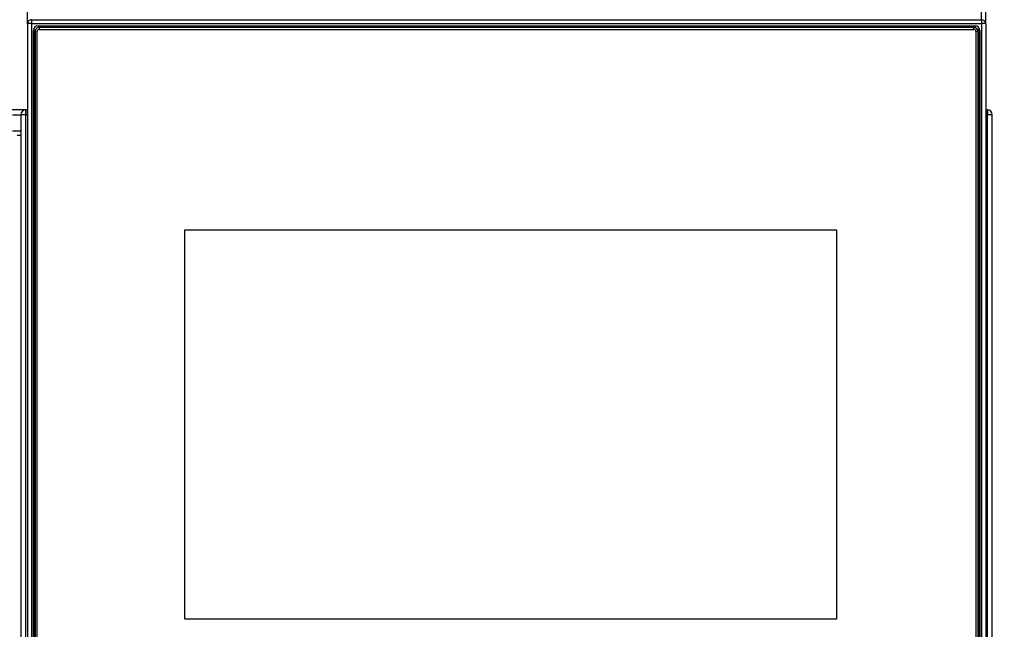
# Model space of a CAD drawing. Header units: millimetres. Extents: x 0 to 200, y 0 to 287.
# Tile 67 of 78: x 64 to 87, y 227 to 241. Entities that reach past the tile are written whole.
import ezdxf
from ezdxf.enums import TextEntityAlignment as Align

# ---------------------------------------------------------------- set-up
doc = ezdxf.new("R2010")
doc.units = ezdxf.units.MM
doc.layers.add('148.255_BW4C_CTM', color=7, linetype='Continuous')
doc.layers.add('Standard', color=7, linetype='Continuous')
doc.styles.add('SEACAD_Arial', font='arial.ttf')
doc.dimstyles.new('ISO_(mm)', dxfattribs={"dimtxt": 3, "dimasz": 3, "dimexe": 1.5, "dimexo": 0, "dimgap": 0.75, "dimtad": 1, "dimdec": 0, "dimlfac": 10, "dimtxsty": 'SEACAD_Arial', "dimblk1": '_SE_FILLED', "dimblk2": '_SE_FILLED', "dimsah": 1, "dimcen": 1.5, "dimadec": 0, "dimazin": 0, "dimtfac": 0.5, "dimtmove": 0, "dimatfit": 3, "dimfxl": 1, "dimarcsym": 0})

# ---------------------------------------------------------------- blocks, each defined once
blk = doc.blocks.new('SE')
at = {"layer": '148.255_BW4C_CTM', "color": 7, "linetype": 'Continuous'}
for p, q in [((64.451, 241.292), (64.451, 241.714)), ((86.851, 241.392), (86.851, 241.675)), ((86.951, 241.292), (86.951, 241.714)), ((64.551, 241.392), (86.851, 241.392)), ((64.551, 241.392), (64.551, 241.304)), ((86.851, 241.392), (86.851, 241.304)), ((64.451, 241.292), (64.451, 225.099)), ((64.551, 241.304), (86.851, 241.304)), ((64.551, 241.304), (64.551, 225.111)), ((64.593, 241.14), (64.601, 241.084)), ((64.593, 225.26), (64.593, 241.14)), ((64.631, 241.109), (64.681, 241.116)), ((64.631, 241.109), (64.631, 225.288)), ((64.681, 225.294), (64.681, 241.116)), ((64.701, 241.247), (86.701, 241.247)), ((64.701, 241.247), (64.701, 241.204)), ((86.671, 241.209), (64.731, 241.209)), ((64.731, 241.209), (64.731, 241.165)), ((64.731, 241.165), (86.671, 241.165)), ((86.671, 241.165), (86.671, 241.209)), ((86.701, 241.247), (86.701, 241.204)), ((86.771, 241.109), (86.721, 241.116)), ((86.721, 241.116), (86.721, 225.294)), ((86.771, 225.288), (86.771, 241.109)), ((86.809, 241.14), (86.801, 241.084)), ((86.809, 241.14), (86.809, 225.26)), ((86.851, 241.304), (86.851, 225.111)), ((86.951, 241.292), (86.951, 225.099)), ((64.601, 241.084), (64.601, 225.219)), ((86.801, 225.219), (86.801, 241.084)), ((64.419, 239.279), (64.001, 239.279)), ((64.412, 239.177), (64.412, 239.278)), ((64.419, 239.279), (64.426, 239.279)), ((64.419, 239.278), (64.419, 239.161)), ((64.451, 239.279), (64.426, 239.279)), ((86.976, 239.279), (86.951, 239.279)), ((86.976, 239.279), (86.983, 239.279)), ((86.983, 239.161), (86.983, 239.278)), ((86.99, 239.278), (86.99, 239.177)), ((64.101, 239.161), (64.301, 239.161)), ((64.419, 239.161), (64.301, 239.161)), ((64.301, 239.161), (64.301, 217.747)), ((64.419, 239.161), (64.451, 239.161)), ((64.419, 217.747), (64.419, 239.161)), ((86.951, 239.161), (86.983, 239.161)), ((86.983, 239.161), (86.983, 217.747)), ((87.101, 239.161), (86.983, 239.161)), ((87.101, 217.747), (87.101, 239.161)), ((64.301, 238.779), (64.101, 238.779)), ((64.209, 238.679), (64.301, 238.679)), ((68.151, 227.327), (68.151, 236.462)), ((68.151, 236.462), (83.451, 236.462)), ((68.151, 236.462), (83.451, 236.462)), ((83.451, 236.462), (83.451, 227.327)), ((83.451, 227.327), (68.151, 227.327))]:
    blk.add_line(p, q, dxfattribs=at)
for centre, radius, start, end in [((64.419, 239.161), 0.118, 93.4355, 180), ((64.419, 239.161), 0.118, 90, 93.4355), ((64.426, 239.161), 0.118, 90, 93.4355), ((86.976, 239.161), 0.118, 86.5645, 90), ((86.983, 239.161), 0.118, 86.5645, 90), ((86.983, 239.161), 0.118, 0, 86.5645), ((64.419, 239.161), 0.018, 113.1311, 180), ((64.419, 239.161), 0.018, 90, 113.1311), ((86.983, 239.161), 0.018, 66.8689, 90), ((86.966, 239.159), 0.02, 5.7392, 28.7971), ((86.983, 239.161), 0.018, 0, 66.8689)]:
    blk.add_arc(centre, radius, start, end, dxfattribs=at)
for centre, major_axis, ratio, start_param, end_param in [((64.551, 241.292), (0.1, 0), 0.999391, 1.570796, 3.141593), ((86.851, 241.292), (-0.1, 0), 0.999391, 3.141593, 4.712389), ((64.551, 241.292), (0.1, 0), 0.121869, 1.570796, 3.141593), ((64.701, 241.14), (-0.108, 0), 0.992546, 4.712389, 6.283185), ((64.701, 241.084), (-0.0998, 0), 0.992546, 5.220196, 6.283185), ((64.731, 241.109), (0.1, 0), 0.992546, 1.570796, 3.141593), ((64.731, 241.116), (-0.05, 0), 0.992546, 4.712389, 6.283185), ((86.671, 241.109), (0.1, 0), 0.992546, 0, 1.570796), ((86.671, 241.116), (-0.05, 0), 0.992546, 3.141593, 4.712389), ((86.701, 241.14), (-0.108, 0), 0.992546, 3.141593, 4.712389), ((86.701, 241.084), (-0.0998, 0), 0.992546, 3.141593, 4.204557), ((86.851, 241.292), (0.1, 0), 0.121869, 0, 1.570796), ((64.631, 241.084), (-0.03, 0), 0.121869, 0.017453, 1.570796), ((86.771, 241.084), (0.03, 0), 0.121869, 4.712389, 6.265732)]:
    blk.add_ellipse(centre, major_axis=major_axis, ratio=ratio, start_param=start_param, end_param=end_param, dxfattribs=at)
blk = doc.blocks.new('DMBLK1')
at = {"layer": 'Standard', "linetype": 'Continuous'}
for points in [[(98.298, 252.543), (97.798, 255.543), (97.298, 252.543)], [(98.298, 193.979), (97.298, 193.979), (97.798, 190.979)]]:
    blk.add_hatch(color=7, dxfattribs=at).paths.add_polyline_path(points)
at = {"layer": 'Standard', "color": 7, "linetype": 'Continuous'}
for p, q in [((74.872, 255.543), (99.298, 255.543)), ((97.798, 255.543), (97.798, 190.979)), ((39.271, 190.979), (99.298, 190.979))]:
    blk.add_line(p, q, dxfattribs=at)
at = {"layer": 'Standard', "color": 7, "linetype": 'Continuous', "style": 'SEACAD_Arial'}
blk.add_text('646', height=3, rotation=90, dxfattribs=at).set_placement((94.048, 219.739), align=Align.TOP_LEFT)
blk = doc.blocks.new('_SE_FILLED')
at = {"color": 0}
blk.add_line((0, 0), (-1, 0), dxfattribs=at)
blk.add_solid([(0, 0), (-1, -0.1665), (-1, 0.1665), (0, 0)], dxfattribs=at)

msp = doc.modelspace()

# ---------------------------------------------------------------- block references
at = {"layer": 'Standard'}
msp.add_blockref('SE', (0, 0), dxfattribs=at)

# ---------------------------------------------------------------- dimensions: what is measured, and where the dimension line sits
at = {"layer": 'Standard', "color": 7, "linetype": 'Continuous'}
dim = msp.add_linear_dim(base=(97.798, 190.979), p1=(74.872, 255.543), p2=(39.271, 190.979), angle=90, text='\\A1;<>', dimstyle='ISO_(mm)', dxfattribs=at)
dim.commit()
dim.dimension.update_dxf_attribs({"geometry": 'DMBLK1', "text_midpoint": (97.798, 223.261), "dimtype": 160})

doc.saveas('drawing.dxf')
